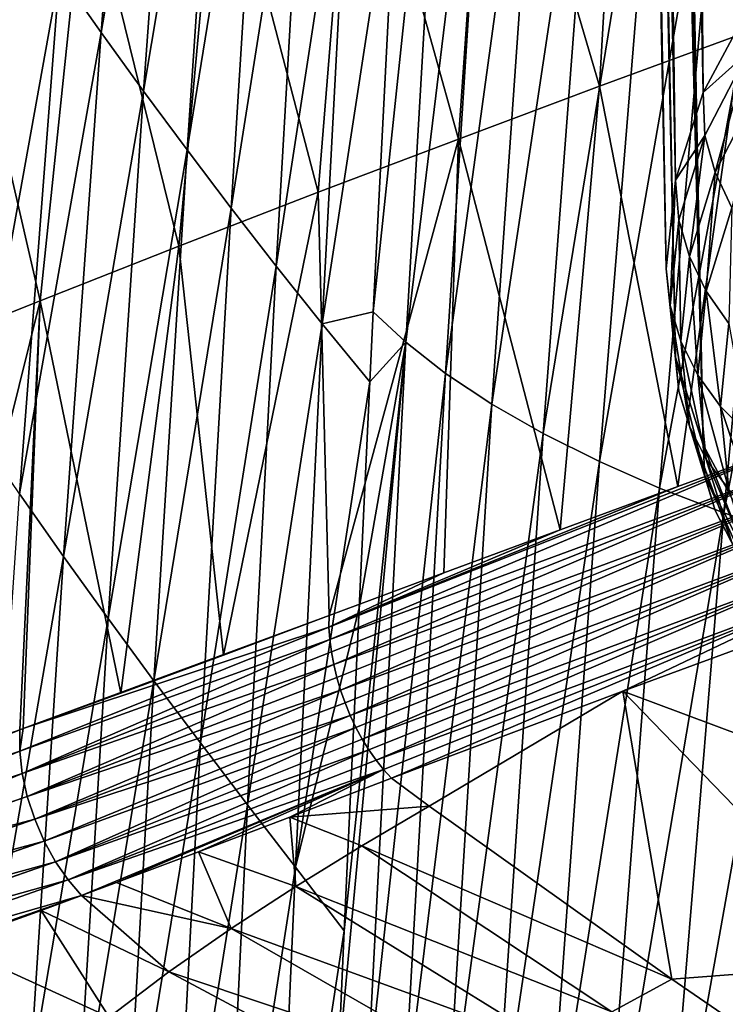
# Model space of a CAD drawing. Header units: metres. Extents: x -109 to 109, y -78 to 121.
# Tile 20 of 256: x -93.54 to -88.41, y -50.33 to -43.16. Entities that reach past the tile are written whole.
import ezdxf

# ---------------------------------------------------------------- set-up
doc = ezdxf.new("R2010")
doc.units = ezdxf.units.M
doc.layers.add('solid_508554_SW0001', color=7, linetype='CONTINUOUS')

msp = doc.modelspace()

# ---------------------------------------------------------------- linework, layer by layer
at = {"layer": 'solid_508554_SW0001'}
for points in [[(-88.566528, -43.694084, 28.188391), (-89.053772, -10.523311, 9.959786), (-88.860519, -10.197109, 10.524784)], [(-88.23233, -43.070461, 29.268536), (-88.566528, -43.694084, 28.188391), (-88.860519, -10.197109, 10.524784)], [(-88.566528, -43.694084, 28.188391), (-89.212608, -10.854122, 9.386804), (-89.053772, -10.523311, 9.959786)], [(-88.768524, -44.331757, 27.083908), (-89.336609, -11.188638, 8.807406), (-89.212608, -10.854122, 9.386804)], [(-88.566528, -43.694084, 28.188391), (-88.768524, -44.331757, 27.083908), (-89.212608, -10.854122, 9.386804)], [(-88.768524, -44.331757, 27.083908), (-89.425423, -11.525939, 8.223184), (-89.336609, -11.188638, 8.807406)], [(-89.478806, -11.865102, 7.635736), (-89.425423, -11.525939, 8.223184), (-88.836098, -44.976494, 25.967192)], [(-88.768524, -44.331757, 27.083908), (-88.836098, -44.976494, 25.967192), (-89.425423, -11.525939, 8.223184)], [(-89.478806, -11.865102, 7.635736), (-88.836098, -44.976494, 25.967192), (-89.49662, -12.205196, 7.046674)], [(-88.768524, -45.621231, 24.850475), (-89.478806, -12.545292, 6.457612), (-89.49662, -12.205196, 7.046674)], [(-88.836098, -44.976494, 25.967192), (-88.768524, -45.621231, 24.850475), (-89.49662, -12.205196, 7.046674)], [(-88.768524, -45.621231, 24.850475), (-89.425423, -12.884455, 5.870164), (-89.478806, -12.545292, 6.457612)], [(-88.566528, -46.258904, 23.745993), (-89.336609, -13.221756, 5.285941), (-89.425423, -12.884455, 5.870164)], [(-88.768524, -45.621231, 24.850475), (-88.566528, -46.258904, 23.745993), (-89.425423, -12.884455, 5.870164)], [(-88.566528, -46.258904, 23.745993), (-89.212608, -13.556272, 4.706544), (-89.336609, -13.221756, 5.285941)], [(-88.23233, -46.882526, 22.665846), (-89.053772, -13.887083, 4.133561), (-89.212608, -13.556272, 4.706544)], [(-88.566528, -46.258904, 23.745993), (-88.23233, -46.882526, 22.665846), (-89.212608, -13.556272, 4.706544)], [(-88.23233, -46.882526, 22.665846), (-88.860519, -14.213284, 3.568563), (-89.053772, -13.887083, 4.133561)], [(-87.769592, -47.485268, 21.62187), (-88.633392, -14.533982, 3.013098), (-88.860519, -14.213284, 3.568563)], [(-88.23233, -46.882526, 22.665846), (-87.769592, -47.485268, 21.62187), (-88.860519, -14.213284, 3.568563)], [(-87.769592, -47.485268, 21.62187), (-88.373001, -14.848297, 2.468689), (-88.633392, -14.533982, 3.013098)], [(-92.653542, -39.423443, 13.562604), (-92.951164, -43.255615, 15.450067), (-93.254539, -42.825092, 16.204159)], [(-92.653542, -39.423443, 13.562604), (-92.360725, -39.824814, 12.85957), (-92.951164, -43.255615, 15.450067)], [(-92.360725, -39.824814, 12.85957), (-92.641106, -43.684006, 14.698176), (-92.951164, -43.255615, 15.450067)], [(-92.360725, -39.824814, 12.85957), (-92.061829, -40.224297, 12.158335), (-92.641106, -43.684006, 14.698176)], [(-90.968933, -45.290245, 10.753018), (-90.790672, -41.784447, 9.359399), (-90.411629, -40.002716, 8.111794)], [(-90.731895, -45.510983, 10.312529), (-90.968933, -45.290245, 10.753018), (-90.411629, -40.002716, 8.111794)], [(-90.731895, -45.510983, 10.312529), (-90.411629, -40.002716, 8.111794), (-90.089989, -40.247906, 7.662705)], [(-88.14463, -40.159676, 40.474686), (-89.141174, -40.527451, 39.836655), (-88.290085, -43.267532, 42.457745)], [(-92.061829, -40.224297, 12.158335), (-92.32489, -44.110828, 13.94838), (-92.641106, -43.684006, 14.698176)], [(-92.061829, -40.224297, 12.158335), (-91.757805, -40.620922, 11.457722), (-92.32489, -44.110828, 13.94838)], [(-90.442513, -45.738682, 9.886013), (-90.731895, -45.510983, 10.312529), (-90.089989, -40.247906, 7.662705)], [(-90.442513, -45.738682, 9.886013), (-90.089989, -40.247906, 7.662705), (-89.723228, -40.486469, 7.229709)], [(-90.106789, -45.961235, 9.474501), (-90.442513, -45.738682, 9.886013), (-89.723228, -40.486469, 7.229709)], [(-90.106789, -45.961235, 9.474501), (-89.723228, -40.486469, 7.229709), (-89.317856, -40.715775, 6.817299)], [(-89.141174, -40.527451, 39.836655), (-90.13121, -40.898819, 39.191639), (-89.322304, -43.647991, 41.798576)], [(-89.141174, -40.527451, 39.836655), (-89.322304, -43.647991, 41.798576), (-88.290085, -43.267532, 42.457745)], [(-91.757805, -40.620922, 11.457722), (-92.003189, -44.535858, 13.199995), (-92.32489, -44.110828, 13.94838)], [(-91.757805, -40.620922, 11.457722), (-91.448524, -41.012814, 10.756343), (-92.003189, -44.535858, 13.199995)], [(-89.731834, -46.175735, 9.082917), (-90.106789, -45.961235, 9.474501), (-89.317856, -40.715775, 6.817299)], [(-89.731834, -46.175735, 9.082917), (-89.317856, -40.715775, 6.817299), (-88.878784, -40.933929, 6.428709)], [(-90.13121, -40.898819, 39.191639), (-91.11496, -41.274357, 38.53928), (-90.348648, -44.031967, 41.13319)], [(-90.13121, -40.898819, 39.191639), (-90.348648, -44.031967, 41.13319), (-89.322304, -43.647991, 41.798576)], [(-89.323013, -46.380146, 8.714739), (-89.731834, -46.175735, 9.082917), (-88.878784, -40.933929, 6.428709)], [(-89.323013, -46.380146, 8.714739), (-88.878784, -40.933929, 6.428709), (-88.409279, -41.139786, 6.065896)], [(-91.448524, -41.012814, 10.756343), (-91.676041, -44.958202, 12.451925), (-92.003189, -44.535858, 13.199995)], [(-91.448524, -41.012814, 10.756343), (-91.129196, -41.398499, 10.054915), (-91.676041, -44.958202, 12.451925)], [(-88.88385, -46.573277, 8.371966), (-89.323013, -46.380146, 8.714739), (-88.409279, -41.139786, 6.065896)], [(-88.88385, -46.573277, 8.371966), (-88.409279, -41.139786, 6.065896), (-87.912529, -41.332226, 5.730757)], [(-91.11496, -41.274357, 38.53928), (-92.092651, -41.655655, 37.880341), (-91.369202, -44.419872, 40.461056)], [(-91.11496, -41.274357, 38.53928), (-91.369202, -44.419872, 40.461056), (-90.348648, -44.031967, 41.13319)], [(-88.417793, -46.753986, 8.056536), (-88.88385, -46.573277, 8.371966), (-87.912529, -41.332226, 5.730757)], [(-88.417793, -46.753986, 8.056536), (-87.912529, -41.332226, 5.730757), (-87.391724, -41.510117, 5.425222)], [(-91.129196, -41.398499, 10.054915), (-91.341064, -45.377041, 11.703782), (-91.676041, -44.958202, 12.451925)], [(-91.129196, -41.398499, 10.054915), (-90.790672, -41.784447, 9.359399), (-91.341064, -45.377041, 11.703782)], [(-87.92823, -46.921089, 7.770434), (-88.417793, -46.753986, 8.056536), (-87.391724, -41.510117, 5.425222)], [(-92.092651, -41.655655, 37.880341), (-93.0644, -42.046066, 37.217621), (-92.38401, -44.812149, 39.782131)], [(-92.092651, -41.655655, 37.880341), (-92.38401, -44.812149, 39.782131), (-91.369202, -44.419872, 40.461056)], [(-91.341064, -45.377041, 11.703782), (-90.790672, -41.784447, 9.359399), (-90.968933, -45.290245, 10.753018)], [(-93.0644, -42.046066, 37.217621), (-94.032524, -42.446728, 36.555534), (-93.393074, -45.209267, 39.097275)], [(-93.0644, -42.046066, 37.217621), (-93.393074, -45.209267, 39.097275), (-92.38401, -44.812149, 39.782131)], [(-93.55072, -42.391914, 16.960339), (-93.254539, -42.825092, 16.204159), (-93.855774, -46.158604, 18.955631)], [(-94.032524, -42.446728, 36.555534), (-94.398537, -45.610073, 38.409424), (-93.393074, -45.209267, 39.097275)], [(-93.254539, -42.825092, 16.204159), (-93.543571, -46.616497, 18.155003), (-93.855774, -46.158604, 18.955631)], [(-93.254539, -42.825092, 16.204159), (-92.951164, -43.255615, 15.450067), (-93.543571, -46.616497, 18.155003)], [(-88.242233, -43.401981, 29.312235), (-88.566528, -43.694084, 28.188391), (-88.23233, -43.070461, 29.268536)], [(-92.951164, -43.255615, 15.450067), (-93.224335, -47.071354, 17.356247), (-93.543571, -46.616497, 18.155003)], [(-92.951164, -43.255615, 15.450067), (-92.641106, -43.684006, 14.698176), (-93.224335, -47.071354, 17.356247)], [(-88.752724, -46.561901, 44.237347), (-88.290085, -43.267532, 42.457745), (-89.322304, -43.647991, 41.798576)], [(-88.752724, -46.561901, 44.237347), (-87.88176, -46.244179, 44.788204), (-88.290085, -43.267532, 42.457745)], [(-88.55471, -44.005405, 28.267076), (-88.566528, -43.694084, 28.188391), (-88.242233, -43.401981, 29.312235)], [(-88.55471, -44.005405, 28.267076), (-88.242233, -43.401981, 29.312235), (-88.479263, -44.2738, 28.404135)], [(-88.242233, -43.401981, 29.312235), (-88.168747, -43.674156, 29.442751), (-88.479263, -44.2738, 28.404135)], [(-89.608971, -46.876816, 43.690189), (-89.322304, -43.647991, 41.798576), (-90.348648, -44.031967, 41.13319)], [(-89.608971, -46.876816, 43.690189), (-88.752724, -46.561901, 44.237347), (-89.322304, -43.647991, 41.798576)], [(-92.641106, -43.684006, 14.698176), (-92.898392, -47.524044, 16.559767), (-93.224335, -47.071354, 17.356247)], [(-92.641106, -43.684006, 14.698176), (-92.32489, -44.110828, 13.94838), (-92.898392, -47.524044, 16.559767)], [(-88.55471, -44.005405, 28.267076), (-88.768524, -44.331757, 27.083908), (-88.566528, -43.694084, 28.188391)], [(-88.479263, -44.2738, 28.404135), (-88.168747, -43.674156, 29.442751), (-88.359077, -44.533321, 28.525448)], [(-88.743484, -44.621536, 27.199905), (-88.768524, -44.331757, 27.083908), (-88.55471, -44.005405, 28.267076)], [(-88.743484, -44.621536, 27.199905), (-88.55471, -44.005405, 28.267076), (-88.666855, -44.886078, 27.343639)], [(-88.55471, -44.005405, 28.267076), (-88.479263, -44.2738, 28.404135), (-88.666855, -44.886078, 27.343639)], [(-91.291084, -47.502312, 42.598129), (-90.348648, -44.031967, 41.13319), (-91.369202, -44.419872, 40.461056)], [(-91.291084, -47.502312, 42.598129), (-90.454826, -47.190281, 43.143986), (-90.348648, -44.031967, 41.13319)], [(-90.454826, -47.190281, 43.143986), (-89.608971, -46.876816, 43.690189), (-90.348648, -44.031967, 41.13319)], [(-92.32489, -44.110828, 13.94838), (-92.566093, -47.975651, 15.76585), (-92.898392, -47.524044, 16.559767)], [(-92.32489, -44.110828, 13.94838), (-92.003189, -44.535858, 13.199995), (-92.566093, -47.975651, 15.76585)], [(-88.666855, -44.886078, 27.343639), (-88.479263, -44.2738, 28.404135), (-88.544785, -45.139454, 27.475594)], [(-88.479263, -44.2738, 28.404135), (-88.359077, -44.533321, 28.525448), (-88.544785, -45.139454, 27.475594)], [(-88.806625, -45.244057, 26.121668), (-88.836098, -44.976494, 25.967192), (-88.768524, -44.331757, 27.083908)], [(-88.806625, -45.244057, 26.121668), (-88.768524, -44.331757, 27.083908), (-88.743484, -44.621536, 27.199905)], [(-92.060524, -47.790379, 42.090027), (-91.369202, -44.419872, 40.461056), (-92.38401, -44.812149, 39.782131)], [(-92.060524, -47.790379, 42.090027), (-91.291084, -47.502312, 42.598129), (-91.369202, -44.419872, 40.461056)], [(-92.003189, -44.535858, 13.199995), (-92.227776, -48.427204, 14.974586), (-92.566093, -47.975651, 15.76585)], [(-92.003189, -44.535858, 13.199995), (-91.676041, -44.958202, 12.451925), (-92.227776, -48.427204, 14.974586)], [(-88.544785, -45.139454, 27.475594), (-88.359077, -44.533321, 28.525448), (-88.380219, -45.375557, 27.592583)], [(-88.806625, -45.244057, 26.121668), (-88.743484, -44.621536, 27.199905), (-88.729607, -45.5047, 26.272152)], [(-88.743484, -44.621536, 27.199905), (-88.666855, -44.886078, 27.343639), (-88.729607, -45.5047, 26.272152)], [(-92.807106, -48.06678, 41.589001), (-92.38401, -44.812149, 39.782131), (-93.393074, -45.209267, 39.097275)], [(-92.807106, -48.06678, 41.589001), (-92.060524, -47.790379, 42.090027), (-92.38401, -44.812149, 39.782131)], [(-88.729607, -45.5047, 26.272152), (-88.666855, -44.886078, 27.343639), (-88.606903, -45.751873, 26.414856)], [(-88.666855, -44.886078, 27.343639), (-88.544785, -45.139454, 27.475594), (-88.606903, -45.751873, 26.414856)], [(-91.676041, -44.958202, 12.451925), (-91.883728, -48.879456, 14.1855), (-92.227776, -48.427204, 14.974586)], [(-91.676041, -44.958202, 12.451925), (-91.341064, -45.377041, 11.703782), (-91.883728, -48.879456, 14.1855)], [(-88.743484, -45.866577, 25.043432), (-88.768524, -45.621231, 24.850475), (-88.836098, -44.976494, 25.967192)], [(-88.743484, -45.866577, 25.043432), (-88.836098, -44.976494, 25.967192), (-88.806625, -45.244057, 26.121668)], [(-88.606903, -45.751873, 26.414856), (-88.544785, -45.139454, 27.475594), (-88.441483, -45.979607, 26.546337)], [(-88.544785, -45.139454, 27.475594), (-88.380219, -45.375557, 27.592583), (-88.441483, -45.979607, 26.546337)], [(-94.231743, -48.575546, 40.604477), (-93.393074, -45.209267, 39.097275), (-94.398537, -45.610073, 38.409424)], [(-94.231743, -48.575546, 40.604477), (-93.542404, -48.332916, 41.085773), (-93.393074, -45.209267, 39.097275)], [(-93.542404, -48.332916, 41.085773), (-93.518448, -48.324368, 41.102337), (-93.393074, -45.209267, 39.097275)], [(-93.518448, -48.324368, 41.102337), (-92.807106, -48.06678, 41.589001), (-93.393074, -45.209267, 39.097275)], [(-91.341064, -45.377041, 11.703782), (-90.968933, -45.290245, 10.753018), (-90.993866, -45.799335, 10.959173)], [(-90.993866, -45.799335, 10.959173), (-90.968933, -45.290245, 10.753018), (-90.731895, -45.510983, 10.312529)], [(-88.666855, -46.123325, 25.200663), (-88.806625, -45.244057, 26.121668), (-88.729607, -45.5047, 26.272152)], [(-88.743484, -45.866577, 25.043432), (-88.806625, -45.244057, 26.121668), (-88.666855, -46.123325, 25.200663)], [(-91.341064, -45.377041, 11.703782), (-91.534431, -49.332584, 13.397208), (-91.883728, -48.879456, 14.1855)], [(-91.341064, -45.377041, 11.703782), (-90.993866, -45.799335, 10.959173), (-91.534431, -49.332584, 13.397208)], [(-88.441483, -45.979607, 26.546337), (-88.380219, -45.375557, 27.592583), (-88.237335, -46.182407, 26.663425)], [(-91.225136, -50.781796, 13.028549), (-91.181198, -49.795967, 12.61156), (-90.731895, -45.510983, 10.312529)], [(-91.015106, -50.98494, 12.606918), (-91.225136, -50.781796, 13.028549), (-90.731895, -45.510983, 10.312529)], [(-91.181198, -49.795967, 12.61156), (-91.072792, -47.444889, 11.632181), (-90.731895, -45.510983, 10.312529)], [(-91.072792, -47.444889, 11.632181), (-90.993866, -45.799335, 10.959173), (-90.731895, -45.510983, 10.312529)], [(-91.015106, -50.98494, 12.606918), (-90.731895, -45.510983, 10.312529), (-90.442513, -45.738682, 9.886013)], [(-88.544785, -46.364292, 25.354118), (-88.729607, -45.5047, 26.272152), (-88.606903, -45.751873, 26.414856)], [(-88.666855, -46.123325, 25.200663), (-88.729607, -45.5047, 26.272152), (-88.544785, -46.364292, 25.354118)], [(-88.55471, -46.482708, 23.976259), (-88.566528, -46.258904, 23.745993), (-88.768524, -45.621231, 24.850475)], [(-88.55471, -46.482708, 23.976259), (-88.768524, -45.621231, 24.850475), (-88.743484, -45.866577, 25.043432)], [(-91.534431, -49.332584, 13.397208), (-90.993866, -45.799335, 10.959173), (-91.072792, -47.444889, 11.632181)], [(-90.752686, -51.197426, 12.1996), (-91.015106, -50.98494, 12.606918), (-90.442513, -45.738682, 9.886013)], [(-90.752686, -51.197426, 12.1996), (-90.442513, -45.738682, 9.886013), (-90.106789, -45.961235, 9.474501)], [(-88.380219, -46.583656, 25.500093), (-88.606903, -45.751873, 26.414856), (-88.441483, -45.979607, 26.546337)], [(-88.544785, -46.364292, 25.354118), (-88.606903, -45.751873, 26.414856), (-88.380219, -46.583656, 25.500093)], [(-88.743484, -45.866577, 25.043432), (-88.666855, -46.123325, 25.200663), (-88.479263, -46.735603, 24.140169)], [(-88.55471, -46.482708, 23.976259), (-88.743484, -45.866577, 25.043432), (-88.479263, -46.735603, 24.140169)], [(-90.44384, -51.405746, 11.806944), (-90.752686, -51.197426, 12.1996), (-90.106789, -45.961235, 9.474501)], [(-90.44384, -51.405746, 11.806944), (-90.106789, -45.961235, 9.474501), (-89.731834, -46.175735, 9.082917)], [(-88.177116, -46.776131, 25.635065), (-88.441483, -45.979607, 26.546337), (-88.237335, -46.182407, 26.663425)], [(-88.380219, -46.583656, 25.500093), (-88.441483, -45.979607, 26.546337), (-88.177116, -46.776131, 25.635065)], [(-88.666855, -46.123325, 25.200663), (-88.544785, -46.364292, 25.354118), (-88.359077, -46.970425, 24.304264)], [(-88.479263, -46.735603, 24.140169), (-88.666855, -46.123325, 25.200663), (-88.359077, -46.970425, 24.304264)], [(-90.095779, -51.606937, 11.433963), (-90.44384, -51.405746, 11.806944), (-89.731834, -46.175735, 9.082917)], [(-90.095779, -51.606937, 11.433963), (-89.731834, -46.175735, 9.082917), (-89.323013, -46.380146, 8.714739)], [(-91.291412, -47.587048, 42.647377), (-87.88176, -46.244179, 44.788204), (-88.752724, -46.561901, 44.237347)], [(-91.291412, -47.587048, 42.647377), (-91.285713, -47.675385, 42.689484), (-87.88176, -46.244179, 44.788204)], [(-91.285713, -47.675385, 42.689484), (-87.875908, -46.415909, 44.878075), (-87.88176, -46.244179, 44.788204)], [(-88.242233, -47.086132, 22.931101), (-88.23233, -46.882526, 22.665846), (-88.566528, -46.258904, 23.745993)], [(-88.242233, -47.086132, 22.931101), (-88.566528, -46.258904, 23.745993), (-88.55471, -46.482708, 23.976259)], [(-89.713982, -51.798927, 11.084164), (-90.095779, -51.606937, 11.433963), (-89.323013, -46.380146, 8.714739)], [(-89.713982, -51.798927, 11.084164), (-89.323013, -46.380146, 8.714739), (-88.88385, -46.573277, 8.371966)], [(-88.544785, -46.364292, 25.354118), (-88.380219, -46.583656, 25.500093), (-88.197044, -47.181507, 24.464582)], [(-88.359077, -46.970425, 24.304264), (-88.544785, -46.364292, 25.354118), (-88.197044, -47.181507, 24.464582)], [(-91.285713, -47.675385, 42.689484), (-91.274284, -47.7663, 42.724319), (-87.875908, -46.415909, 44.878075)], [(-91.274284, -47.7663, 42.724319), (-91.25724, -47.85891, 42.751553), (-87.875908, -46.415909, 44.878075)], [(-91.25724, -47.85891, 42.751553), (-87.848206, -46.5979, 44.939117), (-87.875908, -46.415909, 44.878075)], [(-88.55471, -46.482708, 23.976259), (-88.479263, -46.735603, 24.140169), (-88.168747, -47.335247, 23.101553)], [(-88.242233, -47.086132, 22.931101), (-88.55471, -46.482708, 23.976259), (-88.168747, -47.335247, 23.101553)], [(-91.291412, -47.587048, 42.647377), (-88.752724, -46.561901, 44.237347), (-89.608971, -46.876816, 43.690189)], [(-91.25724, -47.85891, 42.751553), (-91.234741, -47.952335, 42.77092), (-87.848206, -46.5979, 44.939117)], [(-91.234741, -47.952335, 42.77092), (-91.207001, -48.04567, 42.782242), (-87.848206, -46.5979, 44.939117)], [(-91.207001, -48.04567, 42.782242), (-87.799675, -46.783283, 44.969017), (-87.848206, -46.5979, 44.939117)], [(-89.302116, -51.98053, 10.759521), (-89.713982, -51.798927, 11.084164), (-88.88385, -46.573277, 8.371966)], [(-89.302116, -51.98053, 10.759521), (-88.88385, -46.573277, 8.371966), (-88.417793, -46.753986, 8.056536)], [(-93.543571, -46.616497, 18.155003), (-93.224335, -47.071354, 17.356247), (-93.804474, -50.415169, 20.133413)], [(-88.479263, -46.735603, 24.140169), (-88.359077, -46.970425, 24.304264), (-88.051674, -47.564053, 23.276068)], [(-88.168747, -47.335247, 23.101553), (-88.479263, -46.735603, 24.140169), (-88.051674, -47.564053, 23.276068)], [(-91.207001, -48.04567, 42.782242), (-91.174286, -48.138023, 42.7854), (-87.799675, -46.783283, 44.969017)], [(-91.174286, -48.138023, 42.7854), (-91.136917, -48.228508, 42.780373), (-87.799675, -46.783283, 44.969017)], [(-91.136917, -48.228508, 42.780373), (-87.732147, -46.965076, 44.966652), (-87.799675, -46.783283, 44.969017)], [(-88.863792, -52.150612, 10.461946), (-89.302116, -51.98053, 10.759521), (-88.417793, -46.753986, 8.056536)], [(-88.863792, -52.150612, 10.461946), (-88.417793, -46.753986, 8.056536), (-87.92823, -46.921089, 7.770434)], [(-91.291412, -47.587048, 42.647377), (-89.608971, -46.876816, 43.690189), (-90.454826, -47.190281, 43.143986)], [(-88.402519, -52.307987, 10.193419), (-88.863792, -52.150612, 10.461946), (-87.92823, -46.921089, 7.770434)], [(-91.136917, -48.228508, 42.780373), (-91.095245, -48.316254, 42.7672), (-87.732147, -46.965076, 44.966652)], [(-91.095245, -48.316254, 42.7672), (-91.049675, -48.400417, 42.746017), (-87.732147, -46.965076, 44.966652)], [(-91.049675, -48.400417, 42.746017), (-87.648163, -47.136448, 44.93211), (-87.732147, -46.965076, 44.966652)], [(-93.224335, -47.071354, 17.356247), (-93.471199, -50.892094, 19.294382), (-93.804474, -50.415169, 20.133413)], [(-93.224335, -47.071354, 17.356247), (-92.898392, -47.524044, 16.559767), (-93.471199, -50.892094, 19.294382)], [(-91.049675, -48.400417, 42.746017), (-91.000633, -48.480194, 42.717022), (-87.648163, -47.136448, 44.93211)], [(-91.000633, -48.480194, 42.717022), (-90.948608, -48.554813, 42.680496), (-87.648163, -47.136448, 44.93211)], [(-90.948608, -48.554813, 42.680496), (-87.550873, -47.290947, 44.866692), (-87.648163, -47.136448, 44.93211)], [(-91.291412, -47.587048, 42.647377), (-90.454826, -47.190281, 43.143986), (-91.291084, -47.502312, 42.598129)], [(-90.948608, -48.554813, 42.680496), (-90.894089, -48.623562, 42.636791), (-87.550873, -47.290947, 44.866692)], [(-90.894089, -48.623562, 42.636791), (-90.837456, -48.685139, 42.5858), (-87.550873, -47.290947, 44.866692)], [(-87.550873, -47.290947, 44.866692), (-90.837456, -48.685139, 42.5858), (-89.152283, -48.050987, 43.685169)], [(-87.550873, -47.290947, 44.866692), (-89.152283, -48.050987, 43.685169), (-87.443924, -47.422787, 44.772839)], [(-91.534431, -49.332584, 13.397208), (-91.072792, -47.444889, 11.632181), (-91.181198, -49.795967, 12.61156)], [(-85.540222, -49.401554, 42.890537), (-87.443924, -47.422787, 44.772839), (-89.152283, -48.050987, 43.685169)], [(-93.518448, -48.324368, 41.102337), (-91.291084, -47.502312, 42.598129), (-92.060524, -47.790379, 42.090027)], [(-91.291412, -47.587048, 42.647377), (-91.291084, -47.502312, 42.598129), (-93.518448, -48.324368, 41.102337)], [(-92.898392, -47.524044, 16.559767), (-93.131279, -51.366802, 18.457659), (-93.471199, -50.892094, 19.294382)], [(-92.898392, -47.524044, 16.559767), (-92.566093, -47.975651, 15.76585), (-93.131279, -51.366802, 18.457659)], [(-93.542976, -48.487919, 41.166718), (-91.291412, -47.587048, 42.647377), (-93.518448, -48.324368, 41.102337)], [(-93.542976, -48.487919, 41.166718), (-91.285713, -47.675385, 42.689484), (-91.291412, -47.587048, 42.647377)], [(-93.524498, -48.651592, 41.225391), (-91.285713, -47.675385, 42.689484), (-93.542976, -48.487919, 41.166718)], [(-93.524498, -48.651592, 41.225391), (-91.274284, -47.7663, 42.724319), (-91.285713, -47.675385, 42.689484)], [(-93.524498, -48.651592, 41.225391), (-91.25724, -47.85891, 42.751553), (-91.274284, -47.7663, 42.724319)], [(-93.518448, -48.324368, 41.102337), (-92.060524, -47.790379, 42.090027), (-92.807106, -48.06678, 41.589001)], [(-93.487877, -48.81908, 41.25975), (-91.25724, -47.85891, 42.751553), (-93.524498, -48.651592, 41.225391)], [(-93.487877, -48.81908, 41.25975), (-91.234741, -47.952335, 42.77092), (-91.25724, -47.85891, 42.751553)], [(-93.487877, -48.81908, 41.25975), (-91.207001, -48.04567, 42.782242), (-91.234741, -47.952335, 42.77092)], [(-92.566093, -47.975651, 15.76585), (-92.784882, -51.840736, 17.623856), (-93.131279, -51.366802, 18.457659)], [(-92.566093, -47.975651, 15.76585), (-92.227776, -48.427204, 14.974586), (-92.784882, -51.840736, 17.623856)], [(-93.434242, -48.98526, 41.268742), (-91.207001, -48.04567, 42.782242), (-93.487877, -48.81908, 41.25975)], [(-93.434242, -48.98526, 41.268742), (-91.174286, -48.138023, 42.7854), (-91.207001, -48.04567, 42.782242)], [(-89.152283, -48.050987, 43.685169), (-90.837456, -48.685139, 42.5858), (-90.561516, -48.888371, 42.417744)], [(-89.152283, -48.050987, 43.685169), (-90.561516, -48.888371, 42.417744), (-88.795128, -50.150234, 41.318851)], [(-87.236778, -50.029495, 41.793991), (-89.152283, -48.050987, 43.685169), (-88.795128, -50.150234, 41.318851)], [(-85.540222, -49.401554, 42.890537), (-89.152283, -48.050987, 43.685169), (-87.236778, -50.029495, 41.793991)], [(-93.434242, -48.98526, 41.268742), (-91.136917, -48.228508, 42.780373), (-91.174286, -48.138023, 42.7854)], [(-93.365227, -49.145054, 41.252094), (-91.136917, -48.228508, 42.780373), (-93.434242, -48.98526, 41.268742)], [(-93.365227, -49.145054, 41.252094), (-91.095245, -48.316254, 42.7672), (-91.136917, -48.228508, 42.780373)], [(-93.282951, -49.293571, 41.210316), (-91.095245, -48.316254, 42.7672), (-93.365227, -49.145054, 41.252094)], [(-93.282951, -49.293571, 41.210316), (-91.049675, -48.400417, 42.746017), (-91.095245, -48.316254, 42.7672)], [(-95.769913, -49.233181, 39.579067), (-93.542404, -48.332916, 41.085773), (-94.231743, -48.575546, 40.604477)], [(-95.769913, -49.233181, 39.579067), (-93.542976, -48.487919, 41.166718), (-93.542404, -48.332916, 41.085773)], [(-93.542976, -48.487919, 41.166718), (-93.518448, -48.324368, 41.102337), (-93.542404, -48.332916, 41.085773)], [(-93.282951, -49.293571, 41.210316), (-91.000633, -48.480194, 42.717022), (-91.049675, -48.400417, 42.746017)], [(-92.227776, -48.427204, 14.974586), (-92.431999, -52.315742, 16.793575), (-92.784882, -51.840736, 17.623856)], [(-92.227776, -48.427204, 14.974586), (-91.883728, -48.879456, 14.1855), (-92.431999, -52.315742, 16.793575)], [(-95.769913, -49.233181, 39.579067), (-95.769577, -49.251144, 39.586586), (-93.542976, -48.487919, 41.166718)], [(-95.769577, -49.251144, 39.586586), (-95.757736, -49.404316, 39.638176), (-93.542976, -48.487919, 41.166718)], [(-95.757736, -49.404316, 39.638176), (-93.524498, -48.651592, 41.225391), (-93.542976, -48.487919, 41.166718)], [(-93.189919, -49.426273, 41.14468), (-91.000633, -48.480194, 42.717022), (-93.282951, -49.293571, 41.210316)], [(-93.189919, -49.426273, 41.14468), (-90.948608, -48.554813, 42.680496), (-91.000633, -48.480194, 42.717022)], [(-93.189919, -49.426273, 41.14468), (-90.894089, -48.623562, 42.636791), (-90.948608, -48.554813, 42.680496)], [(-95.757736, -49.404316, 39.638176), (-95.755623, -49.420162, 39.642292), (-93.524498, -48.651592, 41.225391)], [(-95.755623, -49.420162, 39.642292), (-95.725502, -49.579754, 39.671516), (-93.524498, -48.651592, 41.225391)], [(-95.725502, -49.579754, 39.671516), (-93.487877, -48.81908, 41.25975), (-93.524498, -48.651592, 41.225391)], [(-93.189919, -49.426273, 41.14468), (-93.094147, -49.540993, 41.053558), (-90.894089, -48.623562, 42.636791)], [(-90.894089, -48.623562, 42.636791), (-93.094147, -49.540993, 41.053558), (-92.839226, -49.446388, 41.231613)], [(-90.894089, -48.623562, 42.636791), (-92.839226, -49.446388, 41.231613), (-92.241615, -49.221619, 41.643822)], [(-90.894089, -48.623562, 42.636791), (-92.241615, -49.221619, 41.643822), (-91.577599, -48.968727, 42.093006)], [(-90.894089, -48.623562, 42.636791), (-91.577599, -48.968727, 42.093006), (-90.837456, -48.685139, 42.5858)], [(-90.561516, -48.888371, 42.417744), (-90.837456, -48.685139, 42.5858), (-91.577599, -48.968727, 42.093006)], [(-95.725502, -49.579754, 39.671516), (-95.722321, -49.592842, 39.672935), (-93.487877, -48.81908, 41.25975)], [(-95.722321, -49.592842, 39.672935), (-93.434242, -48.98526, 41.268742), (-93.487877, -48.81908, 41.25975)], [(-91.883728, -48.879456, 14.1855), (-92.07312, -52.793606, 15.966633), (-92.431999, -52.315742, 16.793575)], [(-91.883728, -48.879456, 14.1855), (-91.534431, -49.332584, 13.397208), (-92.07312, -52.793606, 15.966633)], [(-91.052643, -49.17725, 41.972118), (-90.561516, -48.888371, 42.417744), (-91.577599, -48.968727, 42.093006)], [(-88.795128, -50.150234, 41.318851), (-90.561516, -48.888371, 42.417744), (-91.052643, -49.17725, 41.972118)], [(-95.722321, -49.592842, 39.672935), (-95.674271, -49.753712, 39.678013), (-93.434242, -48.98526, 41.268742)], [(-95.674271, -49.753712, 39.678013), (-95.670731, -49.763672, 39.677555), (-93.434242, -48.98526, 41.268742)], [(-95.670731, -49.763672, 39.677555), (-93.365227, -49.145054, 41.252094), (-93.434242, -48.98526, 41.268742)], [(-91.533104, -49.47456, 41.512463), (-91.577599, -48.968727, 42.093006), (-92.241615, -49.221619, 41.643822)], [(-91.533104, -49.47456, 41.512463), (-91.052643, -49.17725, 41.972118), (-91.577599, -48.968727, 42.093006)], [(-95.670731, -49.763672, 39.677555), (-95.605698, -49.92046, 39.657452), (-93.365227, -49.145054, 41.252094)], [(-95.605698, -49.92046, 39.657452), (-95.602478, -49.927208, 39.656006), (-93.365227, -49.145054, 41.252094)], [(-95.602478, -49.927208, 39.656006), (-93.282951, -49.293571, 41.210316), (-93.365227, -49.145054, 41.252094)], [(-89.232735, -50.387165, 40.9347), (-91.052643, -49.17725, 41.972118), (-91.533104, -49.47456, 41.512463)], [(-89.232735, -50.387165, 40.9347), (-88.795128, -50.150234, 41.318851), (-91.052643, -49.17725, 41.972118)], [(-92.003258, -49.780094, 41.033455), (-92.241615, -49.221619, 41.643822), (-92.839226, -49.446388, 41.231613)], [(-92.003258, -49.780094, 41.033455), (-91.533104, -49.47456, 41.512463), (-92.241615, -49.221619, 41.643822)], [(-95.602478, -49.927208, 39.656006), (-95.522041, -50.074497, 39.610531), (-93.282951, -49.293571, 41.210316)], [(-95.522041, -50.074497, 39.610531), (-95.519722, -50.078228, 39.608994), (-93.282951, -49.293571, 41.210316)], [(-95.519722, -50.078228, 39.608994), (-93.189919, -49.426273, 41.14468), (-93.282951, -49.293571, 41.210316)], [(-91.534431, -49.332584, 13.397208), (-91.711258, -53.275318, 15.140817), (-92.07312, -52.793606, 15.966633)], [(-91.534431, -49.332584, 13.397208), (-91.181198, -49.795967, 12.61156), (-91.711258, -53.275318, 15.140817)], [(-95.519722, -50.078228, 39.608994), (-95.425072, -50.211918, 39.538029), (-93.189919, -49.426273, 41.14468)], [(-95.425072, -50.211918, 39.538029), (-93.094147, -49.540993, 41.053558), (-93.189919, -49.426273, 41.14468)], [(-92.003258, -49.780094, 41.033455), (-92.839226, -49.446388, 41.231613), (-93.094147, -49.540993, 41.053558)], [(-89.648544, -50.639221, 40.529781), (-91.533104, -49.47456, 41.512463), (-92.003258, -49.780094, 41.033455)], [(-89.648544, -50.639221, 40.529781), (-89.232735, -50.387165, 40.9347), (-91.533104, -49.47456, 41.512463)], [(-95.425072, -50.211918, 39.538029), (-95.321556, -50.324013, 39.445374), (-93.094147, -49.540993, 41.053558)], [(-93.094147, -49.540993, 41.053558), (-95.321556, -50.324013, 39.445374), (-93.386719, -49.648453, 40.84763)], [(-92.458084, -50.096626, 40.529778), (-93.094147, -49.540993, 41.053558), (-93.386719, -49.648453, 40.84763)], [(-92.458084, -50.096626, 40.529778), (-92.003258, -49.780094, 41.033455), (-93.094147, -49.540993, 41.053558)], [(-93.386719, -49.648453, 40.84763), (-95.321556, -50.324013, 39.445374), (-94.065247, -49.892559, 40.363716)], [(-92.892609, -50.425293, 39.999008), (-93.386719, -49.648453, 40.84763), (-94.065247, -49.892559, 40.363716)], [(-92.892609, -50.425293, 39.999008), (-92.458084, -50.096626, 40.529778), (-93.386719, -49.648453, 40.84763)], [(-90.055489, -50.898602, 40.108181), (-92.003258, -49.780094, 41.033455), (-92.458084, -50.096626, 40.529778)], [(-90.055489, -50.898602, 40.108181), (-89.648544, -50.639221, 40.529781), (-92.003258, -49.780094, 41.033455)], [(-91.711258, -53.275318, 15.140817), (-91.181198, -49.795967, 12.61156), (-91.225136, -50.781796, 13.028549)], [(-93.301956, -50.766788, 39.439541), (-94.065247, -49.892559, 40.363716), (-94.705544, -50.115993, 39.898952)], [(-93.301956, -50.766788, 39.439541), (-92.892609, -50.425293, 39.999008), (-94.065247, -49.892559, 40.363716)], [(-87.236778, -50.029495, 41.793991), (-88.795128, -50.150234, 41.318851), (-87.580078, -50.983036, 40.542725)], [(-90.449265, -51.167942, 39.665436), (-92.458084, -50.096626, 40.529778), (-92.892609, -50.425293, 39.999008)], [(-90.449265, -51.167942, 39.665436), (-90.055489, -50.898602, 40.108181), (-92.458084, -50.096626, 40.529778)], [(-93.301956, -50.766788, 39.439541), (-94.705544, -50.115993, 39.898952), (-95.321556, -50.324013, 39.445374)], [(-87.580078, -50.983036, 40.542725), (-88.795128, -50.150234, 41.318851), (-89.232735, -50.387165, 40.9347)], [(-93.681786, -51.120247, 38.852573), (-93.301956, -50.766788, 39.439541), (-95.321556, -50.324013, 39.445374)]]:
    msp.add_3dface(points, dxfattribs=at)

doc.saveas('drawing.dxf')
